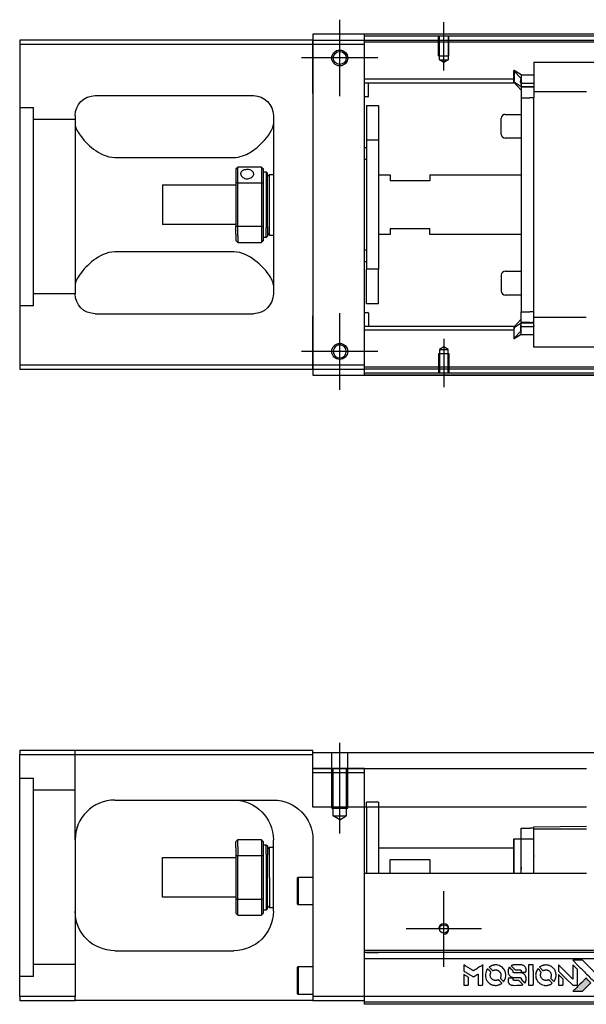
# Model space of a CAD drawing. Header units: millimetres. Extents: x -2774 to 3135, y -1571 to 860.
# Tile 27 of 39: x -835 to -692, y -885 to -636. Entities that reach past the tile are written whole.
import ezdxf
from ezdxf.lldxf.tags import DXFTag

# ---------------------------------------------------------------- set-up
doc = ezdxf.new("R2010")
doc.units = ezdxf.units.MM
doc.layers.get('0').update_dxf_attribs({"linetype": 'CONTINUOUS'})
tags = doc.linetypes.add('DASHED', pattern=[25.72, 12.86, -12.86]).pattern_tags.tags
tags[6:7] = [DXFTag(74, 4), DXFTag(75, 0), DXFTag(340, '0'), DXFTag(46, 0.0), DXFTag(50, 0.0), DXFTag(44, 0.0), DXFTag(45, 0.0)]
tags[4:5] = [DXFTag(74, 4), DXFTag(75, 0), DXFTag(340, '0'), DXFTag(46, 0.0), DXFTag(50, 0.0), DXFTag(44, 0.0), DXFTag(45, 0.0)]

# ---------------------------------------------------------------- blocks, each defined once
blk = doc.blocks.new('MosionX logo(完整正式版)')
h = blk.add_hatch(color=22)
h.dxf.hatch_style = 1
h.paths.add_polyline_path([(-1416, 1831), (-1517, 1831), (-1619, 1831), (-1707, 1742, 0.000288), (-1740, 1709, 0.000479), (-1769, 1680, 0.000013), (-1794, 1654, 0.197177), (-1794, 1654, 0.197497), (-1794, 1653, 0.00004), (-1779, 1638, 0.000834), (-1763, 1622, 0.000506), (-1744, 1603), (-1694, 1552), (-1555, 1692)])
h.paths.add_polyline_path([(-1892, 1355), (-1942, 1405, 0.000476), (-1962, 1424, 0.000789), (-1978, 1441, 0.000035), (-1993, 1455, 0.19758), (-1993, 1456, 0.198396), (-1994, 1455, 0.000019), (-2014, 1435, 0.000582), (-2036, 1413, 0.000351), (-2062, 1387, 0.000108), (-2174, 1275, 0.000692), (-2230, 1218, 0.000077), (-2269, 1179, 0.197527), (-2269, 1178, 0.410182), (-2269, 1177, 0.000493), (-2248, 1177, 0.002424), (-2219, 1177, 0.000529), (-2169, 1177), (-2070, 1177), (-1981, 1266)])
at = {"color": 22}
for points in [[(-4562, 1668), (-4562, 1603), (-4545, 1592, -0.000297), (-4534, 1586, -0.000037), (-4510, 1571, -0.000043), (-4482, 1554, -0.000036), (-4452, 1535, 0.000044), (-4422, 1517, 0.000063), (-4396, 1501, 0.000035), (-4374, 1488, 0.0009), (-4368, 1484), (-4360, 1479), (-4348, 1486, 0.001175), (-4342, 1490, 0.000208), (-4329, 1498, 0.000225), (-4315, 1506, 0.000203), (-4300, 1516, -0.000711), (-4286, 1525, -0.001119), (-4274, 1532, -0.000263), (-4263, 1539, -0.04589), (-4262, 1539, -0.519312), (-4261, 1539, -0.001914), (-4261, 1521, -0.003124), (-4260, 1493, -0.000285), (-4260, 1421), (-4260, 1303), (-4219, 1303, 0.001727), (-4189, 1303, 0.025279), (-4179, 1303, 0.073886), (-4173, 1305, 0.07426), (-4167, 1308, 0.03264), (-4166, 1310, 0.01784), (-4164, 1311, 0.017712), (-4163, 1313, 0.026854), (-4162, 1315), (-4160, 1319), (-4160, 1526), (-4159, 1733), (-4162, 1731, -0.004595), (-4163, 1730, -0.00016), (-4169, 1726, -0.000298), (-4177, 1722, -0.000208), (-4185, 1717, 0.000986), (-4210, 1701, 0.00025), (-4250, 1676, 0.000268), (-4292, 1650, 0.000436), (-4329, 1627, -0.002932), (-4341, 1619, -0.004718), (-4351, 1613, -0.001113), (-4360, 1608, -0.227179), (-4361, 1608, -0.045982), (-4362, 1608, -0.000145), (-4374, 1616, -0.000825), (-4387, 1624, -0.000517), (-4403, 1634, 0.000056), (-4458, 1668, 0.000289), (-4488, 1687, 0.000481), (-4511, 1701, 0.000418), (-4535, 1715), (-4562, 1732)], [(-3917, 1731, 0.024131), (-3935, 1728, 0.022344), (-3954, 1723, 0.021883), (-3972, 1717, 0.020884), (-3990, 1709, 0.010669), (-4000, 1703, 0.010389), (-4011, 1697, 0.010913), (-4020, 1692, 0.022227), (-4026, 1687), (-4029, 1685), (-3996, 1653, 0.002452), (-3984, 1640, 0.003628), (-3972, 1630, 0.001662), (-3963, 1621, 0.070159), (-3960, 1619, 0.047671), (-3958, 1618, 0.018624), (-3956, 1618, 0.017921), (-3953, 1617, 0.018804), (-3950, 1617, 0.018255), (-3946, 1617, 0.041312), (-3943, 1617, 0.037164), (-3939, 1618, 0.012342), (-3935, 1620, -0.015101), (-3924, 1624, -0.035998), (-3916, 1626, -0.033244), (-3907, 1627, -0.011249), (-3894, 1627, -0.004059), (-3883, 1627, -0.019693), (-3877, 1627, -0.027943), (-3872, 1626, -0.014411), (-3866, 1624, -0.033089), (-3851, 1619, -0.033887), (-3838, 1613, -0.034021), (-3825, 1604, -0.033942), (-3814, 1594, -0.02816), (-3804, 1582, -0.035032), (-3796, 1570, -0.035269), (-3790, 1557, -0.029196), (-3785, 1543, -0.037862), (-3782, 1526, -0.043657), (-3782, 1510, -0.043064), (-3784, 1494, -0.035184), (-3790, 1477, 0.033699), (-3792, 1470, 0.052815), (-3793, 1463, 0.059167), (-3793, 1456, 0.058972), (-3791, 1450, 0.059208), (-3788, 1445, 0.021125), (-3783, 1439, 0.008691), (-3773, 1429, 0.000851), (-3749, 1405, 0.001873), (-3736, 1393, 0.013884), (-3730, 1387, 0.022355), (-3726, 1385, 0.341453), (-3725, 1385, 0.073011), (-3722, 1388, 0.004587), (-3714, 1399, 0.00748), (-3707, 1411, 0.016837), (-3702, 1420, 0.028606), (-3692, 1443, 0.031352), (-3685, 1465, 0.031004), (-3681, 1489, 0.0268), (-3680, 1514, 0.026698), (-3681, 1541, 0.03002), (-3686, 1566, 0.030357), (-3693, 1590, 0.028554), (-3703, 1614, 0.062944), (-3732, 1658, 0.062206), (-3772, 1694, 0.062448), (-3819, 1719, 0.064355), (-3870, 1731, 0.017377), (-3880, 1731, 0.008369), (-3893, 1731, 0.008367), (-3907, 1731, 0.01757)], [(-3610, 1675, 0.023289), (-3616, 1665, 0.026845), (-3621, 1655, 0.026047), (-3626, 1644, 0.019751), (-3629, 1631, 0.013249), (-3631, 1624, 0.025169), (-3631, 1618, 0.016532), (-3632, 1611, 0.002937), (-3632, 1598, 0.003317), (-3632, 1586, 0.011808), (-3631, 1578, 0.01777), (-3631, 1572, 0.021476), (-3630, 1567, 0.04325), (-3623, 1544, 0.045753), (-3612, 1523, 0.04649), (-3598, 1505, 0.047672), (-3581, 1490, 0.025315), (-3573, 1485, 0.015208), (-3564, 1480, 0.01512), (-3554, 1476, 0.022488), (-3546, 1473, 0.027857), (-3532, 1469, 0.034138), (-3519, 1467, 0.014286), (-3499, 1467, 0.00124), (-3449, 1467, -0.00103), (-3418, 1467, -0.002552), (-3396, 1466, -0.001594), (-3379, 1466, -0.047676), (-3374, 1466, -0.085307), (-3367, 1463, -0.097789), (-3361, 1457, -0.085947), (-3357, 1450, -0.051339), (-3356, 1440, 0.014634), (-3355, 1436, 0.015028), (-3355, 1433, 0.014927), (-3354, 1430, 0.059415), (-3353, 1429, 0.070595), (-3351, 1425, 0.00028), (-3315, 1389, 0.000111), (-3279, 1352, 0.200239), (-3277, 1352, 0.268906), (-3276, 1352, 0.001866), (-3271, 1361, 0.007532), (-3267, 1370, 0.017818), (-3263, 1376, 0.013256), (-3261, 1383, 0.011636), (-3258, 1391, 0.011528), (-3256, 1399, 0.012303), (-3254, 1407, 0.0423), (-3252, 1419, 0.013657), (-3252, 1437, 0.013857), (-3252, 1455, 0.037428), (-3254, 1468, 0.014927), (-3256, 1477, 0.0122), (-3259, 1486, 0.012518), (-3262, 1494, 0.023062), (-3265, 1501, 0.065961), (-3281, 1525, 0.06055), (-3304, 1545, 0.059676), (-3331, 1559, 0.060497), (-3360, 1567, 0.025683), (-3367, 1567, 0.001528), (-3386, 1567, 0.002124), (-3410, 1568, 0.001173), (-3439, 1568, -0.000809), (-3490, 1568, -0.017164), (-3506, 1568, -0.063931), (-3514, 1570, -0.108429), (-3520, 1573, -0.052941), (-3523, 1577, -0.063675), (-3525, 1582, -0.050562), (-3526, 1587, -0.020337), (-3527, 1595, 0.009897), (-3528, 1599, 0.016482), (-3528, 1603, 0.019019), (-3529, 1606, 0.06043), (-3530, 1608, 0.076267), (-3533, 1613, 0.00054), (-3566, 1646, 0.000307), (-3601, 1680, 0.142594), (-3604, 1681, 0.232419), (-3604, 1681, 0.022995), (-3606, 1680, 0.024627), (-3608, 1678, 0.015407)], [(-3516, 1731, 0.018538), (-3522, 1730, 0.010695), (-3530, 1729, 0.01068), (-3538, 1727, 0.017678), (-3544, 1725, 0.013849), (-3551, 1722, 0.011814), (-3559, 1719, 0.004513), (-3566, 1716, 0.290035), (-3566, 1715, 0.196418), (-3566, 1714, 0.000124), (-3554, 1702, 0.001477), (-3540, 1688, 0.000898), (-3524, 1671), (-3481, 1629), (-3427, 1628, -0.001471), (-3387, 1628, -0.028714), (-3374, 1627, -0.097073), (-3367, 1625, -0.084199), (-3361, 1620, -0.042698), (-3359, 1616, -0.053912), (-3357, 1612, -0.051004), (-3356, 1608, -0.032967), (-3355, 1602, 0.00807), (-3355, 1600, 0.003023), (-3355, 1596, 0.002994), (-3355, 1592, 0.003629), (-3355, 1588), (-3354, 1579), (-3313, 1579, 0.001618), (-3293, 1579, 0.005206), (-3280, 1579, 0.00535), (-3271, 1579, 0.060675), (-3268, 1580, 0.048484), (-3266, 1581, 0.02389), (-3264, 1582, 0.022812), (-3261, 1584, 0.02462), (-3259, 1586, 0.061781), (-3255, 1591, 0.080179), (-3253, 1596, 0.048561), (-3252, 1604, 0.010021), (-3251, 1619, 0.016602), (-3252, 1638, 0.031409), (-3254, 1653, 0.036474), (-3258, 1666, 0.03439), (-3263, 1679, 0.065928), (-3277, 1699, 0.069066), (-3296, 1715, 0.065697), (-3319, 1725, 0.051559), (-3346, 1731, 0.020904), (-3360, 1731, 0.000451), (-3431, 1731, 0.000419), (-3502, 1732, 0.022759)], [(-3202, 1517), (-3202, 1303), (-3160, 1303), (-3118, 1303), (-3113, 1306, 0.071429), (-3109, 1309, 0.054799), (-3105, 1313, 0.053585), (-3102, 1318, 0.060698), (-3101, 1323, 0.033975), (-3100, 1332, 0.000112), (-3100, 1441, 0.000726), (-3100, 1548, 0.001084), (-3101, 1641), (-3102, 1732), (-3152, 1732), (-3202, 1732)], [(-2860, 1730, 0.023681), (-2878, 1728, 0.022402), (-2896, 1723, 0.021929), (-2914, 1717, 0.020503), (-2931, 1709, 0.013745), (-2941, 1704, 0.009767), (-2952, 1698, 0.009658), (-2962, 1691, 0.027804), (-2968, 1687), (-2971, 1685), (-2939, 1653, 0.002053), (-2924, 1638, 0.006738), (-2914, 1628, 0.007826), (-2907, 1622, 0.063909), (-2903, 1619, 0.061532), (-2897, 1617, 0.068674), (-2891, 1617, 0.052072), (-2885, 1618, 0.019648), (-2875, 1621, -0.018366), (-2864, 1624, -0.0288), (-2854, 1626, -0.029061), (-2844, 1627, -0.019155), (-2832, 1627, -0.053809), (-2807, 1624, -0.058833), (-2784, 1615, -0.058566), (-2764, 1601, -0.052525), (-2746, 1582, -0.044733), (-2737, 1566, -0.040573), (-2729, 1547, -0.041123), (-2725, 1529, -0.04951), (-2725, 1511, -0.017369), (-2725, 1502, -0.024255), (-2727, 1495, -0.023787), (-2729, 1487, -0.015798), (-2732, 1479, 0.010631), (-2734, 1474, 0.033653), (-2735, 1470, 0.037806), (-2736, 1467, 0.016307), (-2736, 1462, 0.068179), (-2734, 1453, 0.095747), (-2731, 1446, 0.033418), (-2722, 1436, 0.002133), (-2695, 1409, 0.001452), (-2680, 1395, 0.012393), (-2673, 1388, 0.020479), (-2668, 1385, 0.344362), (-2667, 1385, 0.074287), (-2663, 1388, 0.005454), (-2656, 1400, 0.008391), (-2649, 1412, 0.017097), (-2643, 1422, 0.027375), (-2635, 1442, 0.02835), (-2628, 1463, 0.027723), (-2624, 1485, 0.023913), (-2623, 1509, 0.027047), (-2623, 1537, 0.031685), (-2627, 1563, 0.032425), (-2634, 1588, 0.031013), (-2644, 1612, 0.037914), (-2661, 1641, 0.040153), (-2682, 1667, 0.039834), (-2707, 1688, 0.036173), (-2736, 1707, 0.040752), (-2765, 1719, 0.035885), (-2796, 1728, 0.035491), (-2828, 1731, 0.037615)], [(-2572, 1669), (-2572, 1604), (-2422, 1453), (-2271, 1303), (-2229, 1303, 0.0008), (-2202, 1303, 0.010795), (-2192, 1303, 0.030495), (-2186, 1304, 0.080372), (-2183, 1305, 0.03816), (-2179, 1308, 0.041799), (-2176, 1310, 0.042486), (-2174, 1314, 0.042078), (-2172, 1317, 0.099276), (-2170, 1322, 0.003302), (-2170, 1343, 0.002586), (-2170, 1380, 0.000204), (-2170, 1477), (-2170, 1633), (-2221, 1683), (-2271, 1733), (-2271, 1583), (-2272, 1433), (-2419, 1582, 0.000253), (-2476, 1639, 0.000412), (-2524, 1687, 0.000041), (-2567, 1730, 0.041338), (-2570, 1732), (-2572, 1734)], [(-2150, 1708, -0.000056), (-2089, 1647, -0.000021), (-2004, 1562, -0.000021), (-1911, 1469, -0.000025), (-1823, 1381), (-1619, 1177), (-1518, 1177), (-1417, 1177), (-1553, 1315, 0.000274), (-1619, 1381, 0.000123), (-1705, 1467, 0.000121), (-1797, 1559, 0.000165), (-1879, 1641), (-2068, 1831), (-2170, 1831), (-2272, 1831)], [(-1707, 1742, 0.000288), (-1740, 1709, 0.000479), (-1769, 1680, 0.000013), (-1794, 1654, 0.197177), (-1794, 1654, 0.197497), (-1794, 1653, 0.00004), (-1779, 1638, 0.000836), (-1763, 1622, 0.000505), (-1744, 1603), (-1694, 1552), (-1555, 1692), (-1416, 1831), (-1517, 1831), (-1619, 1831)], [(-4562, 1417), (-4562, 1303), (-4521, 1303, 0.000842), (-4494, 1303, 0.010591), (-4484, 1303, 0.028995), (-4479, 1303, 0.069543), (-4475, 1305, 0.051063), (-4471, 1307, 0.039932), (-4468, 1310, 0.039414), (-4465, 1314, 0.045845), (-4462, 1318, 0.094811), (-4461, 1322, 0.007124), (-4461, 1333, 0.004713), (-4461, 1352, 0.000534), (-4461, 1395), (-4461, 1469), (-4471, 1475, 0.000828), (-4502, 1494, 0.000879), (-4532, 1513, 0.000048), (-4561, 1530, 0.137596), (-4562, 1531, 0.413028), (-4562, 1530, 0.000016), (-4562, 1497, 0.000623), (-4562, 1460, 0.000374)], [(-4068, 1643, 0.064158), (-4094, 1594, 0.06356), (-4108, 1539, 0.064004), (-4107, 1483, 0.066747), (-4091, 1429, 0.04321), (-4073, 1396, 0.044737), (-4050, 1367, 0.044901), (-4021, 1342, 0.044184), (-3989, 1323, 0.026293), (-3965, 1313, 0.033344), (-3941, 1306, 0.033227), (-3917, 1303, 0.025815), (-3890, 1302, 0.023119), (-3864, 1304, 0.031044), (-3841, 1308, 0.031337), (-3819, 1315, 0.024258), (-3796, 1325, 0.015622), (-3788, 1329, 0.008495), (-3778, 1335, 0.008415), (-3769, 1341, 0.020814), (-3763, 1346), (-3760, 1348), (-3791, 1379, 0.002843), (-3814, 1403, 0.033917), (-3823, 1411, 0.087906), (-3831, 1414, 0.073302), (-3839, 1416, 0.022047), (-3843, 1415, 0.026465), (-3847, 1415, 0.022233), (-3851, 1414, 0.009985), (-3857, 1412, -0.039011), (-3876, 1407, -0.044398), (-3896, 1406, -0.045096), (-3915, 1408, -0.04265), (-3934, 1413, -0.071154), (-3961, 1428, -0.068827), (-3983, 1450, -0.068713), (-3998, 1476, -0.070507), (-4005, 1506, -0.028605), (-4006, 1519, -0.031418), (-4005, 1531, -0.031044), (-4002, 1544, -0.02668), (-3998, 1556, 0.038913), (-3996, 1564, 0.043732), (-3995, 1571, 0.047754), (-3995, 1578, 0.075756), (-3997, 1583, 0.07294), (-3999, 1586, 0.003456), (-4006, 1594, 0.005023), (-4017, 1605, 0.002422), (-4030, 1619, 0.000819), (-4042, 1631, 0.001349), (-4053, 1641, 0.0001), (-4062, 1650, 0.205335), (-4062, 1651, 0.219821), (-4063, 1650, 0.002494), (-4064, 1648, 0.007089), (-4066, 1646, 0.004494)], [(-3615, 1454, 0.065483), (-3620, 1451, 0.053271), (-3625, 1447, 0.052018), (-3628, 1443, 0.0556), (-3631, 1437, 0.036839), (-3632, 1434, 0.026922), (-3632, 1430, 0.016905), (-3633, 1424, 0.004317), (-3633, 1416, 0.016369), (-3632, 1397, 0.029936), (-3630, 1382, 0.03418), (-3627, 1369, 0.031327), (-3621, 1356, 0.046935), (-3612, 1340, 0.054053), (-3600, 1327, 0.053701), (-3585, 1317, 0.045364), (-3568, 1309, 0.032479), (-3552, 1305, 0.03386), (-3537, 1303, 0.013578), (-3512, 1303, 0.001155), (-3450, 1303, 0.000413), (-3396, 1303, 0.005008), (-3375, 1304, 0.013199), (-3364, 1304, 0.033956), (-3355, 1305, 0.013909), (-3347, 1308, 0.010864), (-3337, 1310, 0.010938), (-3329, 1313, 0.028702), (-3323, 1316), (-3318, 1318), (-3362, 1362), (-3405, 1406), (-3455, 1406, -0.001504), (-3477, 1406, -0.00328), (-3493, 1406, -0.001901), (-3506, 1406, -0.061333), (-3510, 1407, -0.063621), (-3514, 1409, -0.048633), (-3518, 1412, -0.046769), (-3522, 1415, -0.047961), (-3525, 1420, -0.02678), (-3526, 1424, -0.050957), (-3527, 1427, -0.029398), (-3528, 1431, -0.00401), (-3528, 1441), (-3529, 1456), (-3569, 1456, 0.001061), (-3593, 1456, 0.009147), (-3604, 1455, 0.020721), (-3611, 1455, 0.051619)], [(-3011, 1643, 0.018008), (-3017, 1634, 0.009842), (-3023, 1622, 0.009807), (-3030, 1610, 0.015716), (-3035, 1599, 0.048467), (-3047, 1561, 0.045841), (-3052, 1520, 0.046006), (-3049, 1479, 0.049638), (-3039, 1441, 0.064819), (-3012, 1391, 0.06695), (-2974, 1350, 0.066691), (-2926, 1320, 0.063505), (-2872, 1304, 0.03135), (-2858, 1302, 0.010439), (-2837, 1302, 0.010391), (-2817, 1302, 0.032408), (-2803, 1304, 0.015696), (-2787, 1307, 0.018095), (-2771, 1312, 0.018551), (-2757, 1317, 0.018352), (-2743, 1323, 0.015568), (-2733, 1328, 0.009832), (-2723, 1334, 0.009795), (-2713, 1341, 0.023727), (-2706, 1346), (-2703, 1348), (-2734, 1379, 0.001528), (-2751, 1397, 0.010022), (-2760, 1406, 0.019586), (-2766, 1411, 0.061865), (-2771, 1413, 0.055054), (-2777, 1415, 0.061607), (-2784, 1416, 0.048725), (-2792, 1415, 0.020221), (-2802, 1412, -0.017722), (-2813, 1409, -0.02685), (-2822, 1407, -0.02759), (-2832, 1406, -0.020233), (-2843, 1406, -0.04793), (-2864, 1409, -0.048386), (-2883, 1416, -0.047866), (-2901, 1426, -0.044964), (-2917, 1440, -0.04333), (-2931, 1457, -0.050921), (-2941, 1475, -0.051473), (-2946, 1495, -0.0459), (-2948, 1516, -0.019014), (-2948, 1526, -0.024114), (-2947, 1535, -0.025081), (-2945, 1544, -0.023892), (-2942, 1553, 0.008624), (-2939, 1560, 0.026486), (-2938, 1564, 0.035074), (-2937, 1568, 0.02756), (-2937, 1573, 0.087163), (-2939, 1580, 0.073291), (-2942, 1587, 0.028074), (-2951, 1596, 0.002594), (-2973, 1619), (-3005, 1651)], [(-2572, 1416), (-2572, 1303), (-2530, 1303), (-2488, 1303), (-2483, 1306, 0.03146), (-2480, 1308, 0.026444), (-2478, 1310, 0.026444), (-2476, 1312, 0.031457), (-2475, 1314), (-2472, 1319), (-2471, 1375), (-2471, 1431), (-2521, 1481, 0.000745), (-2540, 1499, 0.001228), (-2556, 1515, 0.000087), (-2571, 1529, 0.195134), (-2571, 1530, 0.412117), (-2572, 1529, 0.000048), (-2572, 1496, 0.00109), (-2572, 1460, 0.000653)], [(-2062, 1387, 0.000108), (-2174, 1275, 0.000692), (-2230, 1218, 0.000077), (-2269, 1179, 0.197527), (-2269, 1178, 0.410182), (-2269, 1177, 0.000493), (-2248, 1177, 0.002424), (-2219, 1177, 0.000529), (-2170, 1177), (-2070, 1177), (-1981, 1266), (-1892, 1355), (-1942, 1405, 0.000476), (-1962, 1424, 0.000789), (-1978, 1441, 0.000035), (-1993, 1455, 0.19758), (-1993, 1456, 0.198396), (-1994, 1455, 0.000019), (-2014, 1435, 0.000582), (-2036, 1413, 0.000351)], [(-1319, 1173, 0.082374), (-1332, 1167, 0.083404), (-1342, 1157, 0.082663), (-1349, 1145, 0.07897), (-1351, 1130, 0.084941), (-1349, 1114, 0.08953), (-1341, 1100, 0.090743), (-1329, 1090, 0.090193), (-1313, 1085, 0.10067), (-1296, 1085, 0.099454), (-1281, 1093, 0.097736), (-1269, 1106, 0.09365), (-1263, 1122, 0.07584), (-1263, 1135, 0.068415), (-1267, 1148, 0.068328), (-1274, 1159, 0.075277), (-1283, 1168, 0.059367), (-1291, 1172, 0.048986), (-1300, 1174, 0.048519), (-1310, 1174, 0.055347)], [(-1325, 1129), (-1325, 1104), (-1322, 1104), (-1319, 1104), (-1319, 1114), (-1319, 1125), (-1313, 1125), (-1306, 1126), (-1302, 1119, -0.003356), (-1300, 1116, -0.002757), (-1298, 1113, -0.002784), (-1296, 1110, -0.007382), (-1295, 1108, 0.019487), (-1294, 1105, 0.098302), (-1293, 1104, 0.116932), (-1291, 1104, 0.032798), (-1289, 1104), (-1285, 1104), (-1288, 1108, 0.005748), (-1289, 1111, 0.002522), (-1291, 1114, 0.002495), (-1293, 1117, 0.00334), (-1295, 1120), (-1299, 1126), (-1296, 1128, 0.066516), (-1292, 1130, 0.085926), (-1290, 1133, 0.082934), (-1289, 1137, 0.05747), (-1289, 1141, 0.023576), (-1289, 1144, 0.043538), (-1289, 1146, 0.050891), (-1290, 1148, 0.049897), (-1291, 1149, 0.067884), (-1295, 1152, 0.077412), (-1298, 1154, 0.049266), (-1304, 1154, 0.012208), (-1313, 1155), (-1325, 1155)], [(-1298, 1147, -0.120545), (-1296, 1144, -0.09136), (-1295, 1141, -0.087576), (-1296, 1137, -0.098026), (-1297, 1134, -0.079907), (-1299, 1133, -0.087697), (-1300, 1132, -0.041371), (-1303, 1132, -0.005557), (-1309, 1132), (-1319, 1131), (-1319, 1140), (-1319, 1149), (-1310, 1149, -0.007471), (-1305, 1149, -0.035301), (-1302, 1148, -0.060486), (-1300, 1148, -0.063546)]]:
    blk.add_lwpolyline(points, format="xyb", close=True, dxfattribs=at)

msp = doc.modelspace()

# ---------------------------------------------------------------- linework, layer by layer
at = {"color": 0, "ltscale": 0.2}
for p, q in [((-754.69, -655.65), (-754.69, -636.35)), ((-754.69, -655.52), (-754.69, -636.47)), ((-728.44, -649.14), (-728.44, -637)), ((-745.04, -646), (-764.34, -646)), ((-745.17, -646), (-764.22, -646)), ((-754.69, -729.65), (-754.69, -710.35)), ((-754.69, -729.52), (-754.69, -710.47)), ((-728.44, -716.85), (-728.44, -729)), ((-745.04, -720), (-764.34, -720)), ((-745.17, -720), (-764.22, -720)), ((-754.69, -841.56), (-754.69, -818.74)), ((-728.44, -875.17), (-728.44, -856.12)), ((-718.92, -865.65), (-737.97, -865.65))]:
    msp.add_line(p, q, dxfattribs=at)
at = {"color": 0, "linetype": 'Continuous'}
for p, q in [((-95.44, -640), (-761.44, -640)), ((-761.44, -640), (-761.44, -641.5)), ((-748.44, -640.5), (-748.44, -640)), ((-592.44, -640.5), (-748.44, -640.5)), ((-748.44, -641.5), (-748.44, -640.5)), ((-761.44, -641.5), (-835.44, -641.5)), ((-835.44, -641.5), (-835.44, -723.5)), ((-835.44, -642.5), (-761.44, -642.5)), ((-761.44, -642.5), (-761.44, -641.5)), ((-761.44, -641.5), (-761.44, -653.42)), ((-761.44, -642.5), (-748.44, -642.5)), ((-761.44, -655), (-761.44, -642.5)), ((-748.44, -642.5), (-748.44, -641.5)), ((-748.44, -723.5), (-748.44, -642.5)), ((-816.44, -655.5), (-776.44, -655.5)), ((-761.44, -653.42), (-761.44, -655.9)), ((-761.44, -655), (-761.44, -711)), ((-761.44, -655.9), (-761.44, -660.6)), ((-821.44, -660.5), (-821.44, -705.5)), ((-771.44, -660.5), (-771.44, -705.5)), ((-761.44, -660.6), (-761.44, -663.08)), ((-761.44, -663.08), (-761.44, -702.92)), ((-811.44, -671.09), (-781.44, -671.09)), ((-780.94, -674), (-780.94, -677.59)), ((-774.44, -673.5), (-780.44, -673.5)), ((-780.44, -677.45), (-780.44, -673.5)), ((-774.44, -673.5), (-774.44, -677.45)), ((-773.94, -677.59), (-773.94, -674)), ((-773.94, -674.75), (-773.24, -674.75)), ((-773.24, -674.75), (-772.94, -675.05)), ((-773.24, -674.75), (-773.24, -688.83)), ((-772.94, -688.62), (-772.94, -675.05)), ((-772.94, -675.85), (-772.44, -675.35)), ((-772.44, -675.35), (-771.44, -675.35)), ((-772.44, -690.65), (-772.44, -675.35)), ((-780.94, -677.59), (-780.94, -688.41)), ((-780.44, -688.54), (-780.44, -677.45)), ((-780.44, -677.45), (-774.44, -677.45)), ((-774.44, -677.45), (-774.44, -688.54)), ((-773.94, -688.41), (-773.94, -677.59)), ((-799.44, -678), (-780.94, -678)), ((-799.44, -678), (-799.44, -688)), ((-780.94, -688), (-799.44, -688)), ((-780.94, -690.42), (-780.94, -688.41)), ((-774.44, -688.54), (-780.44, -688.54)), ((-780.44, -690.78), (-780.44, -688.54)), ((-774.44, -688.54), (-774.44, -690.78)), ((-773.94, -692), (-773.94, -688.41)), ((-773.24, -691.25), (-773.24, -688.83)), ((-772.94, -688.62), (-772.94, -690.95)), ((-772.94, -690.15), (-772.44, -690.65)), ((-780.94, -690.42), (-780.94, -692)), ((-780.44, -690.78), (-780.44, -692.5)), ((-780.44, -692.5), (-774.44, -692.5)), ((-774.44, -690.78), (-774.44, -692.5)), ((-773.24, -691.25), (-773.94, -691.25)), ((-772.94, -690.95), (-773.24, -691.25)), ((-772.44, -690.65), (-771.44, -690.65)), ((-781.44, -694.9), (-811.44, -694.9)), ((-761.44, -702.92), (-761.44, -705.4)), ((-761.44, -705.4), (-761.44, -710.1)), ((-761.44, -710.1), (-761.44, -712.58)), ((-816.44, -710.5), (-776.44, -710.5)), ((-761.44, -723.5), (-761.44, -711)), ((-761.44, -712.58), (-761.44, -724.5)), ((-835.44, -723.5), (-835.44, -724.5)), ((-761.44, -723.5), (-835.44, -723.5)), ((-835.44, -724.5), (-761.44, -724.5)), ((-761.44, -724.5), (-761.44, -723.5)), ((-748.44, -723.5), (-761.44, -723.5)), ((-761.44, -724.5), (-748.44, -724.5)), ((-761.44, -724.5), (-761.44, -726)), ((-748.44, -724.5), (-748.44, -723.5)), ((-748.44, -725.5), (-748.44, -724.5)), ((-761.44, -726), (-95.44, -726)), ((-592.44, -725.5), (-748.44, -725.5)), ((-748.44, -726), (-748.44, -725.5)), ((-835.44, -820.65), (-835.44, -821.65)), ((-761.44, -820.65), (-835.44, -820.65)), ((-835.44, -821.65), (-761.44, -821.65)), ((-835.44, -882.65), (-835.44, -821.65)), ((-761.44, -821.65), (-761.44, -820.65)), ((-761.44, -821.15), (-642.44, -821.15)), ((-761.44, -834.92), (-761.44, -821.65)), ((-761.44, -825.15), (-692.44, -825.15)), ((-811.44, -833.15), (-771.44, -833.15)), ((-692.44, -834.92), (-761.44, -834.92)), ((-748.44, -850.65), (-748.44, -834.92)), ((-747.94, -834.92), (-747.94, -851.65)), ((-744.94, -834.92), (-744.94, -851.65)), ((-708.89, -842.9), (-708.89, -840.2)), ((-708.89, -840.2), (-706.69, -840.2)), ((-705.69, -840.2), (-706.69, -840.2)), ((-705.69, -839.93), (-692.44, -839.7)), ((-705.69, -840.5), (-705.69, -839.93)), ((-692.44, -840.5), (-705.69, -840.5)), ((-705.69, -847.15), (-705.69, -840.5)), ((-821.44, -843.15), (-821.44, -882.65)), ((-780.94, -845.22), (-780.94, -843.65)), ((-774.44, -843.15), (-780.44, -843.15)), ((-780.44, -844.87), (-780.44, -843.15)), ((-774.44, -843.15), (-774.44, -844.87)), ((-773.94, -847.24), (-773.94, -843.65)), ((-771.44, -861.15), (-771.44, -843.15)), ((-761.44, -843.15), (-761.44, -882.65)), ((-710.79, -851.65), (-710.79, -842.9)), ((-710.79, -842.9), (-710.69, -842.9)), ((-710.69, -851.65), (-710.69, -842.9)), ((-710.69, -842.9), (-708.89, -842.9)), ((-708.89, -842.9), (-705.69, -842.9)), ((-708.89, -851.65), (-708.89, -842.9)), ((-780.94, -845.22), (-780.94, -847.24)), ((-780.44, -844.87), (-780.44, -847.1)), ((-774.44, -844.87), (-774.44, -847.1)), ((-773.94, -844.4), (-773.24, -844.4)), ((-773.24, -844.4), (-772.94, -844.7)), ((-773.24, -846.82), (-773.24, -844.4)), ((-772.94, -844.7), (-772.94, -847.03)), ((-772.94, -845.5), (-772.44, -845)), ((-772.44, -845), (-771.44, -845)), ((-772.44, -852.65), (-772.44, -845)), ((-744.94, -845.15), (-710.69, -845.15)), ((-799.44, -847.65), (-780.94, -847.65)), ((-799.44, -852.65), (-799.44, -847.65)), ((-780.94, -847.24), (-780.94, -858.06)), ((-780.44, -858.19), (-780.44, -847.1)), ((-780.44, -847.1), (-774.44, -847.1)), ((-774.44, -847.1), (-774.44, -858.19)), ((-773.94, -858.06), (-773.94, -847.24)), ((-773.24, -846.82), (-773.24, -860.9)), ((-772.94, -860.6), (-772.94, -847.03)), ((-741.94, -848.15), (-731.94, -848.15)), ((-741.94, -851.65), (-741.94, -848.15)), ((-731.94, -848.15), (-731.94, -851.65)), ((-705.69, -847.15), (-705.69, -847.38)), ((-705.69, -851.65), (-705.69, -847.38)), ((-748.44, -851.65), (-748.44, -850.65)), ((-692.44, -851.65), (-748.44, -851.65)), ((-748.44, -871.1), (-748.44, -851.65)), ((-799.44, -857.65), (-799.44, -852.65)), ((-772.44, -852.65), (-772.44, -860.3)), ((-765.44, -852.83), (-765.19, -852.58)), ((-765.44, -852.83), (-765.44, -856.08)), ((-765.19, -852.58), (-761.44, -852.58)), ((-765.19, -852.58), (-765.19, -856.08)), ((-765.44, -856.08), (-765.44, -859.33)), ((-765.19, -856.08), (-765.19, -859.58)), ((-780.94, -857.65), (-799.44, -857.65)), ((-780.94, -858.06), (-780.94, -861.65)), ((-780.44, -862.15), (-780.44, -858.19)), ((-774.44, -858.19), (-780.44, -858.19)), ((-774.44, -858.19), (-774.44, -862.15)), ((-773.94, -861.65), (-773.94, -858.06)), ((-773.24, -860.9), (-773.94, -860.9)), ((-772.94, -860.6), (-773.24, -860.9)), ((-772.44, -860.3), (-772.94, -859.8)), ((-771.44, -860.3), (-772.44, -860.3)), ((-765.19, -859.58), (-765.44, -859.33)), ((-761.44, -859.58), (-765.19, -859.58)), ((-780.44, -862.15), (-774.44, -862.15)), ((-811.44, -871.15), (-781.44, -871.15)), ((-108.44, -871.1), (-748.44, -871.1)), ((-748.44, -871.6), (-748.44, -871.1)), ((-748.44, -882.65), (-748.44, -871.6)), ((-765.44, -875.4), (-765.19, -875.15)), ((-765.44, -875.4), (-765.44, -878.65)), ((-765.19, -875.15), (-761.44, -875.15)), ((-765.19, -875.15), (-765.19, -878.65)), ((-765.44, -878.65), (-765.44, -881.9)), ((-765.19, -878.65), (-765.19, -882.15)), ((-835.44, -882.65), (-835.44, -883.65)), ((-821.44, -882.65), (-835.44, -882.65)), ((-835.44, -883.65), (-821.44, -883.65)), ((-821.44, -883.65), (-821.44, -882.65)), ((-761.44, -883.65), (-821.44, -883.65)), ((-765.19, -882.15), (-765.44, -881.9)), ((-761.44, -882.15), (-765.19, -882.15)), ((-761.44, -882.65), (-761.44, -883.65)), ((-748.44, -882.65), (-761.44, -882.65)), ((-761.44, -883.65), (-748.44, -883.65)), ((-108.44, -882.65), (-748.44, -882.65)), ((-748.44, -884.65), (-748.44, -882.65)), ((-108.44, -884.65), (-748.44, -884.65))]:
    msp.add_line(p, q, dxfattribs=at)
at = {"color": 0, "linetype": 'DASHED', "ltscale": 0.1}
for p, q in [((-729.74, -645.5), (-729.74, -640.5)), ((-729.52, -646.49), (-729.52, -640.5)), ((-727.37, -640.5), (-727.37, -646.49)), ((-727.14, -645.5), (-727.14, -640.5)), ((-729.74, -645.5), (-727.14, -645.5)), ((-728.44, -647.14), (-729.52, -646.49)), ((-729.52, -646.49), (-727.37, -646.49)), ((-727.37, -646.49), (-728.44, -647.14)), ((-728.44, -718.86), (-729.52, -719.5)), ((-729.52, -719.5), (-729.52, -725.5)), ((-729.52, -719.5), (-727.37, -719.5)), ((-727.37, -719.5), (-728.44, -718.86)), ((-727.37, -725.5), (-727.37, -719.5)), ((-729.74, -720.5), (-727.14, -720.5)), ((-729.74, -720.5), (-729.74, -725.5)), ((-727.14, -720.5), (-727.14, -725.5)), ((-748.44, -826.15), (-748.44, -825.15))]:
    msp.add_line(p, q, dxfattribs=at)
at = {"color": 0, "linetype": 'DASHED'}
for p, q in [((-761.44, -641.5), (-642.44, -641.5)), ((-642.44, -642), (-748.44, -642)), ((-705.69, -647.09), (-705.69, -647.04)), ((-705.69, -647.09), (-705.69, -652.4)), ((-710.69, -649.12), (-710.79, -649.12)), ((-710.79, -651.66), (-710.79, -649.12)), ((-710.79, -649.22), (-708.89, -651.2)), ((-708.89, -650.27), (-710.69, -649.12)), ((-710.69, -649.12), (-710.69, -651.66)), ((-708.89, -650.27), (-705.69, -650.27)), ((-710.79, -652.02), (-710.79, -651.66)), ((-710.79, -652.02), (-710.69, -652.02)), ((-710.79, -652.12), (-710.79, -652.02)), ((-708.89, -654.1), (-710.79, -652.12)), ((-710.69, -652.02), (-710.69, -651.66)), ((-710.69, -652.02), (-708.89, -653.17)), ((-708.89, -652.26), (-708.89, -653.32)), ((-705.69, -652.52), (-705.69, -652.4)), ((-705.69, -652.52), (-705.69, -654.52)), ((-708.89, -653.17), (-705.69, -653.17)), ((-706.69, -653.32), (-708.89, -653.32)), ((-708.89, -653.32), (-708.89, -656.02)), ((-705.69, -653.32), (-706.19, -653.32)), ((-705.69, -653.82), (-705.69, -653.82)), ((-705.69, -654.52), (-705.69, -655.25)), ((-705.69, -655.25), (-705.69, -655.98)), ((-708.89, -656.02), (-706.69, -656.02)), ((-705.69, -656.02), (-706.69, -656.02)), ((-712.94, -660.22), (-708.89, -660.22)), ((-713.94, -665.22), (-713.94, -661.22)), ((-713.94, -661.22), (-713.94, -661.22)), ((-708.89, -666.22), (-712.94, -666.22)), ((-712.94, -699.78), (-708.89, -699.78)), ((-713.94, -700.78), (-713.94, -704.78)), ((-708.89, -705.78), (-712.94, -705.78)), ((-831.94, -708.52), (-835.44, -708.52)), ((-708.89, -712.68), (-708.89, -709.98)), ((-708.89, -709.98), (-706.69, -709.98)), ((-705.69, -709.98), (-706.69, -709.98)), ((-705.69, -710.75), (-705.69, -710.02)), ((-708.89, -711.9), (-710.79, -713.88)), ((-705.69, -711.48), (-705.69, -710.75)), ((-705.69, -713.48), (-705.69, -711.48)), ((-705.69, -712.18), (-705.69, -712.18)), ((-710.79, -713.88), (-710.79, -713.98)), ((-710.79, -713.98), (-710.79, -714.33)), ((-710.79, -713.98), (-710.69, -713.98)), ((-710.79, -714.33), (-710.79, -716.87)), ((-710.79, -716.77), (-708.89, -714.79)), ((-710.69, -713.98), (-708.89, -712.83)), ((-710.69, -713.98), (-710.69, -714.33)), ((-710.69, -716.87), (-710.69, -714.33)), ((-709.02, -713.68), (-705.7, -713.68)), ((-708.89, -713.73), (-708.89, -712.68)), ((-706.69, -712.68), (-708.89, -712.68)), ((-708.89, -712.83), (-705.69, -712.83)), ((-705.69, -712.68), (-706.19, -712.68)), ((-705.69, -718.91), (-705.69, -713.48)), ((-705.69, -713.48), (-705.69, -713.6)), ((-710.69, -716.87), (-710.79, -716.87)), ((-708.89, -715.72), (-710.69, -716.87)), ((-708.89, -715.72), (-705.69, -715.72)), ((-705.69, -718.91), (-705.69, -718.96)), ((-748.44, -825.15), (-761.44, -825.15)), ((-705.69, -850.66), (-705.69, -850.65)), ((-108.44, -873.15), (-748.44, -873.15)), ((-744.94, -871.65), (-747.94, -871.65)), ((-831.94, -877.65), (-835.44, -877.65)), ((-108.44, -884.15), (-748.44, -884.15))]:
    msp.add_line(p, q, dxfattribs=at)
at = {"color": 0, "linetype": 'DASHED', "ltscale": 0.6}
for p, q in [((-705.69, -647.04), (-604.19, -647.04)), ((-710.69, -651.32), (-748.44, -651.32)), ((-710.69, -652.32), (-748.44, -652.32)), ((-747.44, -655.64), (-747.44, -652.32)), ((-709.02, -652.32), (-705.7, -652.32)), ((-692.44, -654.52), (-705.69, -654.52)), ((-747.64, -655.84), (-748.44, -655.84)), ((-708.89, -656.02), (-708.89, -709.98)), ((-705.69, -710.02), (-705.69, -655.98)), ((-747.94, -658), (-744.94, -658)), ((-747.94, -658), (-747.94, -666.75)), ((-744.94, -658), (-744.94, -666.75)), ((-744.94, -666.75), (-747.94, -666.75)), ((-747.94, -666.75), (-747.94, -699.25)), ((-744.94, -666.75), (-744.94, -699.25)), ((-748.44, -668.59), (-747.94, -668.59)), ((-747.94, -671.59), (-748.44, -671.59)), ((-744.94, -675.5), (-741.94, -675.5)), ((-741.94, -675.5), (-741.94, -677)), ((-731.94, -677), (-741.94, -677)), ((-731.94, -675.5), (-708.89, -675.5)), ((-731.94, -675.5), (-731.94, -677)), ((-741.94, -689), (-731.94, -689)), ((-741.94, -689), (-741.94, -690.5)), ((-731.94, -690.5), (-731.94, -689)), ((-741.94, -690.5), (-744.94, -690.5)), ((-708.89, -690.5), (-731.94, -690.5)), ((-748.44, -694.4), (-747.94, -694.4)), ((-747.94, -697.4), (-748.44, -697.4)), ((-744.94, -699.25), (-747.94, -699.25)), ((-747.94, -708), (-747.94, -699.25)), ((-744.94, -708), (-744.94, -699.25)), ((-744.94, -708), (-747.94, -708)), ((-748.44, -710.15), (-747.64, -710.15)), ((-747.44, -710.35), (-747.44, -713.68)), ((-692.48, -711.48), (-705.69, -711.48)), ((-710.69, -713.68), (-748.44, -713.68)), ((-710.69, -714.68), (-748.44, -714.68)), ((-604.19, -718.96), (-705.69, -718.96)), ((-642.44, -724), (-748.44, -724)), ((-642.44, -724.5), (-748.44, -724.5))]:
    msp.add_line(p, q, dxfattribs=at)
at = {"color": 0, "linetype": 'DASHED', "ltscale": 0.3}
for p, q in [((-835.44, -658.52), (-831.94, -658.52)), ((-831.94, -708.52), (-831.94, -658.52)), ((-821.44, -661.52), (-831.94, -661.52)), ((-821.44, -705.52), (-831.94, -705.52)), ((-821.44, -843.15), (-821.44, -820.65)), ((-835.44, -827.65), (-831.94, -827.65)), ((-831.94, -877.65), (-831.94, -827.65)), ((-821.44, -830.65), (-831.94, -830.65)), ((-821.44, -874.65), (-831.94, -874.65))]:
    msp.add_line(p, q, dxfattribs=at)
at = {"color": 0, "linetype": 'DASHED', "ltscale": 0.2}
for p, q in [((-756.69, -835.15), (-756.69, -821.15)), ((-752.69, -835.15), (-752.69, -821.15)), ((-761.44, -826.15), (-748.44, -826.15)), ((-756.34, -837.15), (-756.34, -825.15)), ((-753.04, -825.15), (-753.04, -837.15)), ((-748.44, -834.92), (-748.44, -825.15)), ((-744.94, -833.65), (-747.94, -833.65)), ((-747.94, -834.92), (-747.94, -833.65)), ((-744.94, -833.65), (-744.94, -834.92)), ((-756.69, -835.15), (-752.69, -835.15)), ((-756.34, -837.15), (-753.04, -837.15)), ((-754.69, -838.1), (-756.34, -837.15)), ((-754.69, -838.1), (-753.04, -837.15))]:
    msp.add_line(p, q, dxfattribs=at)
at = {"color": 0, "linetype": 'Continuous'}
for centre, radius in [((-754.69, -646), 2), ((-754.69, -646), 1.65), ((-754.69, -720), 2), ((-728.44, -865.65), 1.07)]:
    msp.add_circle(centre, radius, dxfattribs=at)
at = {"color": 0, "linetype": 'Continuous', "extrusion": (-1e-16, 0, -1)}
msp.add_circle((754.69, -720), 1.65, dxfattribs=at)
for centre, start, end in [((816.44, -660.5), 0, 90), ((776.44, -660.5), 90, 180), ((816.44, -705.5), 270, 0), ((776.44, -705.5), 180, 270)]:
    msp.add_arc(centre, 5, start, end, dxfattribs=at)
at = {"color": 0, "linetype": 'DASHED', "ltscale": 0.6}
for centre, start, end in [((-747.64, -655.64), 270, 0), ((-747.64, -710.35), 0, 90)]:
    msp.add_arc(centre, 0.2, start, end, dxfattribs=at)
at = {"color": 0, "linetype": 'DASHED'}
for centre, start, end in [((-712.94, -661.22), 90, 180), ((-712.94, -665.22), 180, 270), ((-712.94, -700.78), 90, 180), ((-712.94, -704.78), 180, 270)]:
    msp.add_arc(centre, 1, start, end, dxfattribs=at)
at = {"color": 0, "linetype": 'Continuous'}
msp.add_arc((-811.44, -843.15), 10, 90, 180, dxfattribs=at)
at = {"color": 0, "linetype": 'Continuous', "extrusion": (0, 0, -1)}
for centre, start, end in [((781.44, -843.15), 90, 180), ((771.44, -843.15), 90, 180), ((811.44, -861.15), 270, 0), ((781.44, -861.15), 180, 270)]:
    msp.add_arc(centre, 10, start, end, dxfattribs=at)
at = {"color": 0}
msp.add_arc((-728.44, -865.65), 1.3, 270, 180, dxfattribs=at)
at = {"color": 0, "linetype": 'Continuous'}
for points, degree in [([(-592.44, -640), (-748.44, -640)], 1), ([(-821.44, -662.71), (-821.44, -663.46), (-820.97, -664.43), (-820.2, -665.5)], 3), ([(-780.94, -674), (-780.78, -673.83), (-780.61, -673.67), (-780.44, -673.5)], 3), ([(-774.44, -673.5), (-774.28, -673.67), (-774.11, -673.83), (-773.94, -674)], 3), ([(-780.44, -677.45), (-780.61, -677.5), (-780.78, -677.54), (-780.94, -677.59)], 3), ([(-774.44, -677.45), (-774.28, -677.5), (-774.11, -677.54), (-773.94, -677.59)], 3), ([(-780.44, -688.54), (-780.61, -688.5), (-780.78, -688.45), (-780.94, -688.41)], 3), ([(-774.44, -688.54), (-774.28, -688.5), (-774.11, -688.45), (-773.94, -688.41)], 3), ([(-780.44, -692.5), (-780.61, -692.33), (-780.78, -692.17), (-780.94, -692)], 3), ([(-773.94, -692), (-774.11, -692.17), (-774.28, -692.33), (-774.44, -692.5)], 3), ([(-820.2, -700.5), (-820.98, -701.57), (-821.44, -702.54), (-821.44, -703.29)], 3), ([(-771.44, -703.29), (-771.44, -702.54), (-771.91, -701.57), (-772.69, -700.5)], 3), ([(-592.44, -726), (-748.44, -726)], 1), ([(-816.44, -834.49), (-816.48, -834.51), (-816.51, -834.53), (-816.54, -834.54)], 3), ([(-780.44, -843.15), (-780.61, -843.32), (-780.78, -843.48), (-780.94, -843.65)], 3), ([(-774.44, -843.15), (-774.28, -843.32), (-774.11, -843.48), (-773.94, -843.65)], 3), ([(-780.44, -847.1), (-780.61, -847.15), (-780.78, -847.19), (-780.94, -847.24)], 3), ([(-773.94, -847.24), (-774.11, -847.19), (-774.28, -847.15), (-774.44, -847.1)], 3), ([(-708.89, -850.15), (-708.89, -850.65)], 1), ([(-780.44, -858.19), (-780.61, -858.15), (-780.78, -858.1), (-780.94, -858.06)], 3), ([(-773.94, -858.06), (-774.11, -858.1), (-774.28, -858.15), (-774.44, -858.19)], 3), ([(-780.94, -861.65), (-780.78, -861.82), (-780.61, -861.98), (-780.44, -862.15)], 3), ([(-773.94, -861.65), (-774.11, -861.82), (-774.28, -861.98), (-774.44, -862.15)], 3), ([(-108.44, -871.6), (-748.44, -871.6)], 1)]:
    msp.add_open_spline(points, degree=degree, dxfattribs=at)
at = {"color": 0, "linetype": 'DASHED'}
for points, knots in [([(-708.89, -650.27), (-708.89, -650.29), (-708.89, -650.36), (-708.91, -650.58), (-708.93, -650.74), (-708.97, -651.12), (-708.99, -651.35), (-709.03, -651.72), (-709.04, -651.84), (-709.06, -651.97)], [0, 0, 0, 0, 0.287722, 0.287722, 0.57524, 0.57524, 0.866218, 0.866218, 1, 1, 1, 1]), ([(-709.05, -652.1), (-709.05, -652.08), (-709.06, -652.06), (-709.06, -652.01), (-709.06, -651.99), (-709.06, -651.97)], [0, 0, 0, 0, 0.477374, 0.477374, 1, 1, 1, 1]), ([(-709.02, -652.33), (-709.01, -652.41), (-708.99, -652.48), (-708.96, -652.69), (-708.95, -652.81), (-708.92, -653), (-708.91, -653.07), (-708.9, -653.15), (-708.89, -653.17), (-708.89, -653.17)], [0, 0, 0, 0, 0.160093, 0.160093, 0.46629, 0.46629, 0.769268, 0.769268, 1, 1, 1, 1]), ([(-709.05, -713.9), (-709.05, -713.92), (-709.06, -713.94), (-709.06, -713.98), (-709.06, -714.01), (-709.06, -714.03)], [0, 0, 0, 0, 0.477374, 0.477374, 1, 1, 1, 1]), ([(-708.89, -715.72), (-708.89, -715.7), (-708.89, -715.63), (-708.91, -715.41), (-708.93, -715.26), (-708.97, -714.87), (-708.99, -714.64), (-709.03, -714.28), (-709.04, -714.16), (-709.06, -714.03)], [0, 0, 0, 0, 0.287722, 0.287722, 0.57524, 0.57524, 0.866218, 0.866218, 1, 1, 1, 1]), ([(-709.02, -713.67), (-709.01, -713.59), (-708.99, -713.51), (-708.96, -713.31), (-708.95, -713.18), (-708.92, -712.99), (-708.91, -712.92), (-708.9, -712.85), (-708.89, -712.83), (-708.89, -712.83)], [0, 0, 0, 0, 0.160093, 0.160093, 0.46629, 0.46629, 0.769268, 0.769268, 1, 1, 1, 1])]:
    msp.add_open_spline(points, degree=3, knots=knots, dxfattribs=at)
for points, degree in [([(-709.06, -651.97), (-709.04, -651.79), (-709.02, -651.61), (-709, -651.45)], 3), ([(-709.05, -652.1), (-709.04, -652.18), (-709.03, -652.25), (-709.02, -652.33)], 3), ([(-708.89, -653.32), (-707.89, -653.32)], 1), ([(-707.89, -653.32), (-705.69, -653.32)], 1), ([(-709.06, -714.03), (-709.04, -714.21), (-709.02, -714.39), (-709, -714.55)], 3), ([(-709.05, -713.9), (-709.04, -713.82), (-709.03, -713.74), (-709.02, -713.67)], 3), ([(-708.89, -712.68), (-707.89, -712.68)], 1), ([(-707.89, -712.68), (-705.69, -712.68)], 1)]:
    msp.add_open_spline(points, degree=degree, dxfattribs=at)
for points in [[(-708.89, -651.2), (-708.89, -651.25), (-708.89, -652.26)], [(-708.89, -714.79), (-708.89, -714.75), (-708.89, -713.73)]]:
    msp.add_rational_spline(points, [1, 0.817576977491, 1], degree=2, dxfattribs=at)
at = {"color": 0, "linetype": 'Continuous'}
for points, knots in [([(-781.44, -671.09), (-779.92, -671.09), (-778.51, -670.53), (-776.1, -669.07), (-775.11, -668.21), (-772.55, -665.6), (-771.44, -663.87), (-771.44, -662.71)], [0, 0, 0, 0, 0.25, 0.25, 0.5, 0.5, 1, 1, 1, 1]), ([(-820.2, -665.5), (-819.38, -666.64), (-818.25, -667.86), (-815.36, -670.07), (-813.51, -671.09), (-811.44, -671.09)], [0, 0, 0, 0, 0.5, 0.5, 1, 1, 1, 1]), ([(-776.39, -675.22), (-776.39, -675.09), (-776.43, -674.96), (-776.55, -674.73), (-776.64, -674.62), (-776.87, -674.44), (-777.01, -674.36), (-777.32, -674.24), (-777.49, -674.19), (-777.85, -674.14), (-778.04, -674.14), (-778.41, -674.16), (-778.59, -674.19), (-778.92, -674.29), (-779.07, -674.35), (-779.34, -674.52), (-779.45, -674.62), (-779.61, -674.83), (-779.66, -674.96), (-779.69, -675.13), (-779.69, -675.18), (-779.69, -675.22)], [0, 0, 0, 0, 0.106605, 0.106605, 0.21316, 0.21316, 0.320465, 0.320465, 0.42832, 0.42832, 0.535356, 0.535356, 0.641477, 0.641477, 0.748016, 0.748016, 0.855648, 0.855648, 0.963354, 0.963354, 1, 1, 1, 1]), ([(-779.69, -675.22), (-779.69, -675.35), (-779.66, -675.48), (-779.54, -675.74), (-779.45, -675.87), (-779.22, -676.09), (-779.08, -676.19), (-778.77, -676.35), (-778.6, -676.41), (-778.23, -676.47), (-778.05, -676.48), (-777.68, -676.45), (-777.5, -676.41), (-777.17, -676.28), (-777.02, -676.2), (-776.75, -675.99), (-776.64, -675.87), (-776.48, -675.62), (-776.43, -675.49), (-776.4, -675.31), (-776.39, -675.27), (-776.39, -675.22)], [0, 0, 0, 0, 0.106605, 0.106605, 0.21316, 0.21316, 0.320465, 0.320465, 0.42832, 0.42832, 0.535356, 0.535356, 0.641477, 0.641477, 0.748016, 0.748016, 0.855648, 0.855648, 0.963354, 0.963354, 1, 1, 1, 1]), ([(-811.44, -694.9), (-813.51, -694.9), (-815.36, -695.93), (-818.23, -698.13), (-819.38, -699.36), (-820.2, -700.5)], [0, 0, 0, 0, 0.5, 0.5, 1, 1, 1, 1]), ([(-772.69, -700.5), (-773.51, -699.36), (-774.64, -698.14), (-777.53, -695.93), (-779.38, -694.9), (-781.44, -694.9)], [0, 0, 0, 0, 0.5, 0.5, 1, 1, 1, 1]), ([(-820.88, -839.84), (-820.97, -840.09), (-821.1, -840.53), (-821.21, -840.97), (-821.24, -841.15)], [0, 0, 0, 0, 0.596588, 1, 1, 1, 1])]:
    msp.add_open_spline(points, degree=3, knots=knots, dxfattribs=at)

# ---------------------------------------------------------------- block references
at = {"xscale": 0.012, "yscale": 0.012, "zscale": 0.012}
msp.add_blockref('MosionX logo(完整正式版)', (-668.64, -895.5), dxfattribs=at)

doc.saveas('drawing.dxf')
